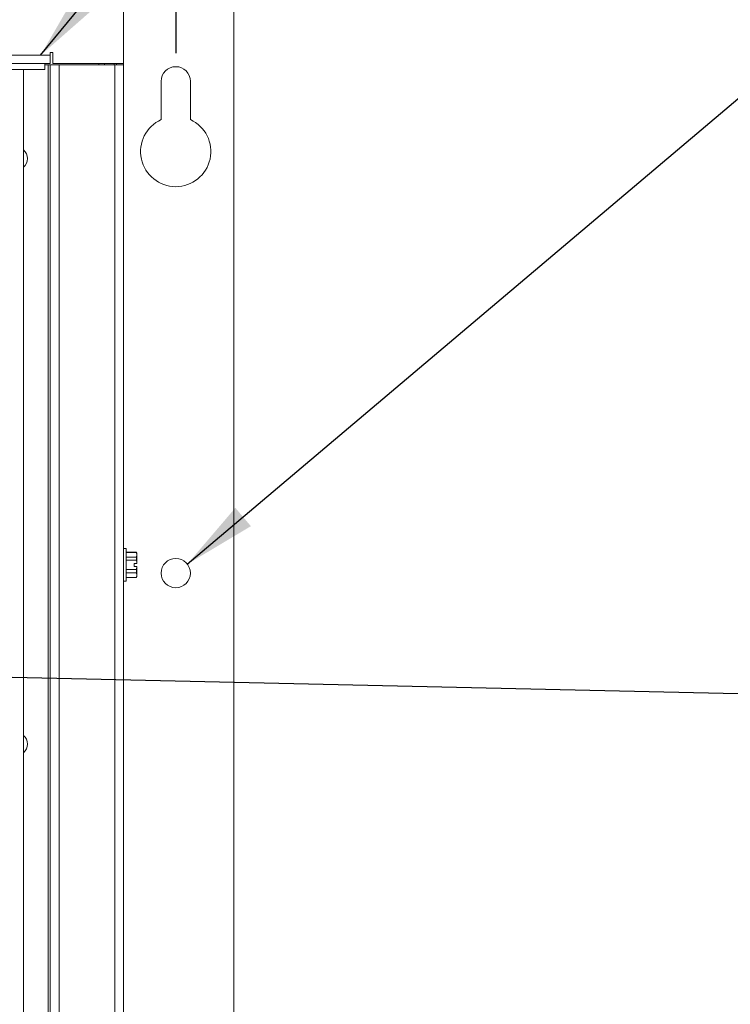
# Paper-space layout '4' of a CAD drawing. Header units: inches. Extents: x 1 to 109, y 1 to 85.
# Tile 47 of 49: x 63 to 69, y 56 to 65. Entities that reach past the tile are written whole.
import ezdxf

# ---------------------------------------------------------------- set-up
doc = ezdxf.new("R2010")
doc.units = ezdxf.units.IN
doc.header["$MEASUREMENT"] = 0
doc.layers.add('FORMAT', color=7, linetype='Continuous')
doc.styles.add('SLDTEXTSTYLE0', font='GOTHIC.TTF', dxfattribs={"width": 0.913})
doc.styles.get("Standard").update_dxf_attribs({"font": 'GOTHIC.TTF'})
doc.dimstyles.new('SLDDIMSTYLE1', dxfattribs={"dimtxt": 0.625, "dimasz": 0.65, "dimexe": 0, "dimexo": 0.0625, "dimgap": 0.15625, "dimtad": 0, "dimtih": 1, "dimtoh": 1, "dimlfac": 1.2, "dimrnd": 1e-09, "dimzin": 12, "dimdsep": 46, "dimtxsty": 'SLDTEXTSTYLE0', "dimblk1": 'NONE', "dimblk2": 'NONE', "dimsah": 1, "dimcen": 0.09, "dimadec": 0, "dimazin": 3, "dimtfac": 1, "dimtofl": 0, "dimtmove": 0, "dimatfit": 3, "dimldrblk": 'NONE', "dimfxl": 1, "dimfrac": 2, "dimtolj": 1, "dimtzin": 12, "dimarcsym": 0})
doc.dimstyles.new('SLDDIMSTYLE2', dxfattribs={"dimtxt": 0, "dimasz": 0.65, "dimexe": 0, "dimexo": 0.0625, "dimgap": 0, "dimtad": 0, "dimtih": 1, "dimtoh": 1, "dimdec": 0, "dimrnd": 1e-09, "dimzin": 0, "dimdsep": 46, "dimtxsty": 'STANDARD', "dimsah": 1, "dimcen": 0.09, "dimadec": 0, "dimazin": 0, "dimtfac": 0.65, "dimtdec": 0, "dimtofl": 0, "dimtmove": 0, "dimatfit": 3, "dimfxl": 1, "dimfrac": 2, "dimtolj": 1, "dimtzin": 0, "dimarcsym": 0})

# ---------------------------------------------------------------- blocks, each defined once
blk = doc.blocks.new('_D_115')
at = {"layer": 'FORMAT', "color": 1, "ltscale": 5}
for p, q in [((63.1921, 73.4584), (63.1921, 74.4427)), ((63.1921, 73.4584), (63.7852, 72.4742)), ((63.7852, 72.4742), (63.7852, 71.5048))]:
    blk.add_line(p, q, dxfattribs=at)
at = {"layer": 'FORMAT', "color": 1, "ltscale": 5, "insert": (62.8898, 74.4427), "char_height": 0.625, "attachment_point": 1, "rotation": 90, "style": 'SLDTEXTSTYLE0'}
blk.add_mtext('21.88', dxfattribs=at)
blk = doc.blocks.new('_NONE')
blk = doc.blocks.new('_D_116')
at = {"layer": 'FORMAT', "color": 1, "ltscale": 5}
for p, q in [((64.4601, 73.4584), (64.4601, 74.4427)), ((64.4601, 73.4584), (64.1442, 72.4742)), ((64.1442, 72.4742), (64.1442, 64.5857))]:
    blk.add_line(p, q, dxfattribs=at)
at = {"layer": 'FORMAT', "color": 1, "ltscale": 5, "char_height": 0.625, "attachment_point": 1, "rotation": 90, "style": 'SLDTEXTSTYLE0'}
for s, insert in [('22.31', (64.1579, 75.8741)), ('4 X ', (64.1579, 74.4427))]:
    blk.add_mtext(s, dxfattribs=dict(at, insert=insert))
blk = doc.blocks.new('_D_117')
at = {"layer": 'FORMAT', "color": 1, "ltscale": 5}
for p, q in [((65.9112, 73.4584), (65.9112, 74.4427)), ((65.9112, 73.4584), (64.6601, 72.4742)), ((64.6601, 72.4742), (64.6601, 66.2169))]:
    blk.add_line(p, q, dxfattribs=at)
at = {"layer": 'FORMAT', "color": 1, "ltscale": 5, "insert": (65.609, 74.4427), "char_height": 0.625, "attachment_point": 1, "rotation": 90, "style": 'SLDTEXTSTYLE0'}
blk.add_mtext('22.93', dxfattribs=at)

psp = doc.layouts.new('4')

# ---------------------------------------------------------------- linework, layer by layer
at = {"color": 7, "linetype": 'Continuous', "lineweight": 15, "ltscale": 5}
for p, q in [((63.6809, 66.1358), (63.6809, 64.4933)), ((64.6601, 43.3294), (64.6601, 65.9669)), ((46.6676, 64.5673), (63.0273, 64.5673)), ((63.0273, 64.5922), (63.0522, 64.5922)), ((63.0273, 64.5673), (63.0273, 64.5922)), ((63.0273, 64.5673), (63.0273, 64.4933)), ((63.0522, 64.5922), (63.0522, 64.5517)), ((63.0273, 64.4933), (46.6676, 64.4933)), ((62.9815, 64.4412), (62.9815, 64.4933)), ((62.9815, 64.4815), (63.0106, 64.4815)), ((63.0106, 64.4815), (63.0106, 44.8934)), ((63.0106, 64.4815), (63.0272, 64.4815)), ((63.0272, 64.4815), (63.0272, 44.8934)), ((63.0272, 64.4815), (63.1062, 64.4815)), ((63.0523, 64.5517), (63.0522, 64.5517)), ((63.0523, 64.4933), (63.0523, 64.5517)), ((63.6809, 64.4933), (63.0523, 64.4933)), ((63.1062, 64.4815), (63.1062, 44.8934)), ((63.1062, 64.4815), (63.602, 64.4815)), ((63.5094, 64.4815), (63.5094, 64.4933)), ((63.5966, 64.4815), (63.5966, 64.4933)), ((63.602, 44.8934), (63.602, 64.4815)), ((63.602, 64.4815), (63.6809, 64.4815)), ((63.6184, 64.4933), (63.6184, 64.4815)), ((63.6187, 64.4933), (63.6187, 64.4815)), ((63.6809, 64.4815), (63.6809, 64.4933)), ((63.6809, 64.4815), (63.6809, 44.8934)), ((62.7732, 64.4412), (62.5648, 64.4412)), ((62.9815, 64.4412), (62.7732, 64.4412)), ((62.7897, 44.9708), (62.7897, 64.4412)), ((64.0142, 64.3357), (64.0142, 63.9948)), ((64.2742, 63.9948), (64.2742, 64.3357)), ((63.7044, 60.1786), (63.6809, 60.1786)), ((63.7044, 60.0336), (63.7044, 60.1786)), ((63.7948, 60.1456), (63.7044, 60.1456)), ((63.7948, 60.1444), (63.7044, 60.1444)), ((63.7044, 60.1032), (63.7948, 60.1032)), ((63.7984, 60.1377), (63.7948, 60.1456)), ((63.7948, 60.1444), (63.7948, 60.1456)), ((63.7984, 60.1238), (63.7948, 60.1444)), ((63.7948, 60.1032), (63.7984, 60.1238)), ((63.7948, 60.0747), (63.7948, 60.1032)), ((63.7984, 60.1377), (63.7984, 60.1238)), ((63.7984, 60.0466), (63.7984, 60.1238)), ((63.7948, 60.0747), (63.7044, 60.0747)), ((63.7044, 59.8886), (63.7044, 60.0336)), ((63.7749, 60.0466), (63.798, 60.0466)), ((63.7749, 60.0466), (63.7749, 60.0205)), ((63.7749, 60.0205), (63.798, 60.0205)), ((63.7948, 59.9924), (63.798, 60.0205)), ((63.798, 60.0466), (63.7984, 60.0466)), ((63.7984, 60.0205), (63.798, 60.0205)), ((63.7984, 60.0205), (63.7984, 59.9434)), ((63.7044, 59.9924), (63.7948, 59.9924)), ((63.7948, 59.9639), (63.7044, 59.9639)), ((63.7044, 59.9228), (63.7948, 59.9228)), ((63.7044, 59.9216), (63.7948, 59.9216)), ((63.7948, 59.9639), (63.7948, 59.9924)), ((63.7984, 59.9434), (63.7948, 59.9639)), ((63.7948, 59.9228), (63.7984, 59.9434)), ((63.7948, 59.9216), (63.7984, 59.9294)), ((63.7948, 59.9216), (63.7948, 59.9228)), ((63.7984, 59.9434), (63.7984, 59.9294)), ((63.6809, 59.8886), (63.7044, 59.8886))]:
    psp.add_line(p, q, dxfattribs=at)
at = {"color": 8, "linetype": 'Continuous', "lineweight": 15, "ltscale": 5}
psp.add_line((63.4594, 64.4933), (63.4594, 64.4815), dxfattribs=at)
at = {"color": 7, "linetype": 'Continuous', "lineweight": 15, "ltscale": 25}
psp.add_circle((64.1442, 59.9607), 0.13, dxfattribs=at)
for centre, radius, start, end in [((64.1442, 64.3357), 0.13, 0, 180), ((64.1442, 63.7107), 0.3125, 114.58231, 65.41769), ((62.7272, 63.6482), 0.0988, 0, 50.73475), ((62.7272, 63.6482), 0.0988, 309.26525, 0), ((62.7272, 58.4398), 0.0988, 0, 50.73475), ((62.7272, 58.4398), 0.0988, 309.26525, 0)]:
    psp.add_arc(centre, radius, start, end, dxfattribs=at)
at = {"color": 7, "linetype": 'Continuous', "lineweight": 15, "ltscale": 5}
psp.add_open_spline([(63.798, 60.0466), (63.7974, 60.0544), (63.7966, 60.0638), (63.795, 60.0731), (63.7948, 60.0747)], degree=3, knots=[0, 0, 0, 0, 0.831725, 1, 1, 1, 1], dxfattribs=at)

# ---------------------------------------------------------------- dimensions: what is measured, and where the dimension line sits
at = {"layer": 'FORMAT', "color": 1, "ltscale": 5}
dim = psp.add_ordinate_dim(feature_location=(64.1442, 64.3357), offset=(0.3159, 10.107), dtype=1, origin=(45.5509, 64.3357), text='4 X <>', dimstyle='SLDDIMSTYLE1', dxfattribs=at)
dim.commit()
dim.dimension.update_dxf_attribs({"geometry": '_D_116', "text_midpoint": (64.4601, 76.4514)})
for feature_location, offset, picture, middle in [((63.7852, 71.2548), (-0.5931, 3.1879), '_D_115', (63.1921, 75.7356)), ((64.6601, 65.9669), (1.2511, 8.4758), '_D_117', (65.9112, 75.7356))]:
    dim = psp.add_ordinate_dim(feature_location=feature_location, offset=offset, dtype=1, origin=(45.5509, 64.3357), dimstyle='SLDDIMSTYLE1', dxfattribs=at)
    dim.commit()
    dim.dimension.update_dxf_attribs({"geometry": picture, "text_midpoint": middle})

# ---------------------------------------------------------------- leaders
for points in [[(62.9427, 64.5673), (67.4211, 70.0228), (68.6515, 70.0228)], [(64.2471, 60.0401), (69.2396, 64.2605), (70.4699, 64.2605)], [(57.2956, 59.1565), (69.8761, 58.8733), (71.1064, 58.8733)]]:
    psp.add_leader(points, dimstyle='SLDDIMSTYLE2', dxfattribs=at)

doc.saveas('drawing.dxf')
